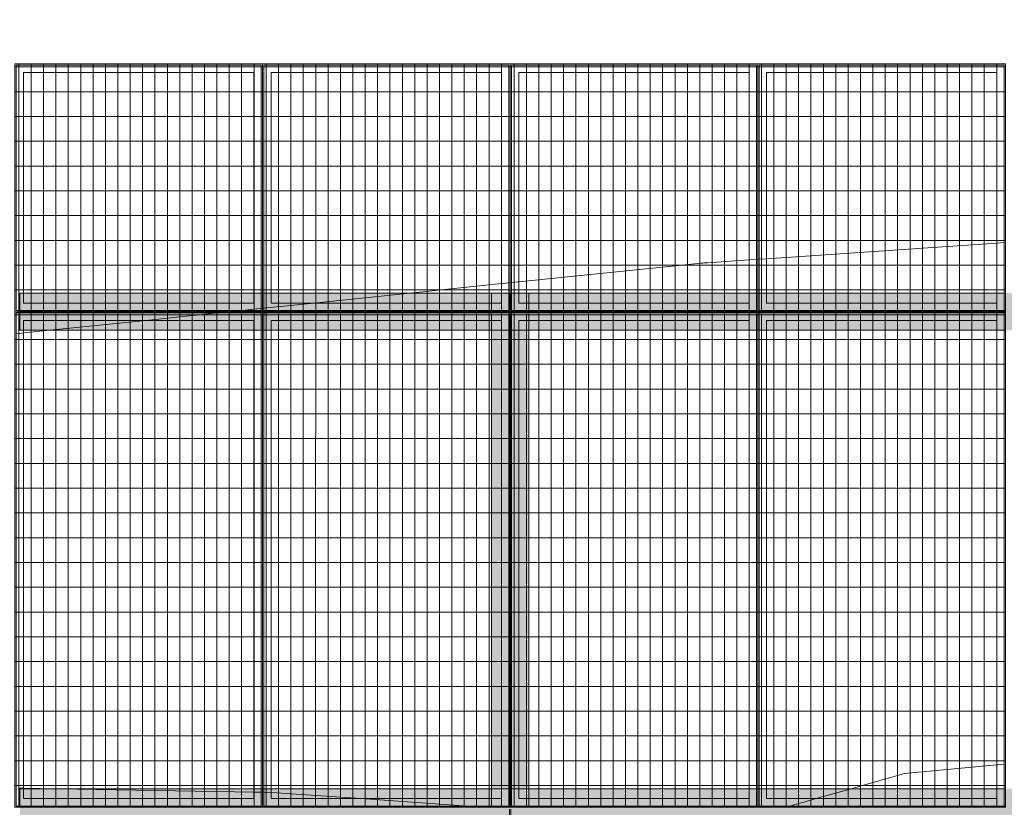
# Model space of a CAD drawing. Header units: metres. Extents: x -373759 to -373409, y 810976 to 811228.
# Tile 41 of 153: x -373628.36 to -373624.39, y 811117.88 to 811121.06. Entities that reach past the tile are written whole.
import ezdxf

# ---------------------------------------------------------------- set-up
doc = ezdxf.new("R2010")
doc.units = ezdxf.units.M
doc.header["$XCLIPFRAME"] = 2
doc.layers.add('A-GENM', color=7, linetype='Continuous', lineweight=5)
doc.layers.add('S-BEAM', color=7, linetype='Continuous', lineweight=5)
for name, color, linetype, lineweight, true_color in [('BASE ALAMEDA JULIO MULLER 1_explodidoR01_dwg', 7, 'Continuous', 5, 0x767676), ('Curva_Intermediária', 7, 'Continuous', 9, 0x656565), ('Curva_Mestra', 7, 'Continuous', 40, 0xa55200)]:
    doc.layers.add(name, color=color, linetype=linetype, lineweight=lineweight, true_color=true_color)
picture_1 = doc.add_image_def('image1.jpg', size_in_pixel=(999, 584))
pattern_1 = [(270, (3125.54, 1874.46), (100, 6e-15), []), (0, (3125.54, 1874.46), (0, 50), [])]

# ---------------------------------------------------------------- blocks, each defined once
blk = doc.blocks.new('BASE ALAMEDA JULIO MULLER 1_explodidoR01_dwg-478056-PISTA INFERIOR PARTE 1')
at = {"layer": 'Curva_Intermediária', "color": 9, "lineweight": 5, "true_color": 0xc0c0c0}
for p, q in [((-1869.4, 893005.1), (-1884.6, 893009.7)), ((-1738.7, 892965.6), (-1868.8, 893004.9)), ((-978, 892735.6), (-1738.7, 892965.6)), ((-949.7, 892727), (-978, 892735.6)), ((-946.2, 892726), (-949.6, 892727)), ((-940.3, 892724.2), (-944.9, 892725.6)), ((-911.8, 892715.6), (-940.1, 892724.1)), ((-569.9, 892592.5), (-910.5, 892715.2)), ((-162.5, 892445.9), (-569.9, 892592.5)), ((-139.4, 892437.6), (-160.7, 892445.2)), ((-131.5, 892434.7), (-138.8, 892437.3)), ((-94, 892421.2), (-131.5, 892434.7)), ((1080.1, 892091.2), (1070, 892091.2)), ((1086.1, 892091.2), (1082.2, 892091.2)), ((1097, 892091.2), (1088.5, 892091.2)), ((1109.5, 892091.2), (1098.4, 892091.2)), ((1124.3, 892091.2), (1111.3, 892091.2)), ((1140.2, 892091.2), (1126.3, 892091.2)), ((1198.3, 892091.2), (1142.4, 892091.2)), ((1345, 892091.2), (1198.3, 892091.2)), ((1967.4, 892017.7), (1939.9, 892022.8))]:
    blk.add_line(p, q, dxfattribs=at)
at = {"layer": 'Curva_Intermediária', "color": 9, "lineweight": 5, "true_color": 0xc0c0c0, "flags": 128}
blk.add_lwpolyline([(1937.8, 892023.2), (1569.5, 892091.2), (1354.5, 892091.2), (1345, 892091.2)], dxfattribs=at)
at = {"layer": 'Curva_Mestra', "color": 9, "lineweight": 5, "true_color": 0xc0c0c0}
for p, q in [((-1396.1, 894777), (-1367.7, 894772)), ((-1367.7, 894772), (-1263.3, 894753.7)), ((-1263.3, 894753.7), (-879.3, 894686.4)), ((-879.3, 894686.4), (-691.8, 894653.5)), ((-690.5, 894653.3), (-652.4, 894646.6)), ((-651.1, 894646.4), (-618.5, 894640.6)), ((-617.3, 894640.4), (-592.3, 894636.1)), ((-591.2, 894635.9), (-575.7, 894633.1)), ((-575.1, 894633), (-569.7, 894632.1)), ((-569.7, 894632.1), (-516.7, 894622.8)), ((-516.7, 894622.8), (-511.4, 894621.9)), ((-511.2, 894621.8), (-495.5, 894619.1)), ((-494.9, 894619), (-470, 894614.6)), ((-468.9, 894614.4), (-436.5, 894608.7)), ((-435.1, 894608.5), (-417.1, 894605.3)), ((-417.1, 894605.3), (-413.4, 894604.7)), ((-412.1, 894604.5), (-407.2, 894603.6)), ((-407.2, 894603.6), (-397.4, 894601.9)), ((-395.7, 894601.6), (-355.4, 894594.5)), ((-353.5, 894594.2), (-207.2, 894568.5)), ((-207.2, 894568.5), (177, 894501.2)), ((177, 894501.2), (543.4, 894437)), ((545.8, 894436.5), (573.1, 894431.8)), ((573.7, 894431.7), (582.4, 894430.1)), ((583, 894430), (610.1, 894425.3)), ((1329.5, 894299.2), (1531.6, 894256.4)), ((1531.6, 894256.4), (1561, 894250.1)), ((1562, 894249.9), (1569.8, 894248.3)), ((1570.8, 894248), (1600.2, 894241.8)), ((1600.2, 894241.8), (2512.1, 894048.7)), ((2512.1, 894048.7), (2541.6, 894042.4))]:
    blk.add_line(p, q, dxfattribs=at)
at = {"layer": 'Curva_Mestra', "color": 9, "lineweight": 5, "true_color": 0xc0c0c0, "flags": 128}
blk.add_lwpolyline([(612.7, 894424.8), (1329.5, 894299.2), (1364.5, 894292.2)], dxfattribs=at)
blk = doc.blocks.new('_EME_ GRADEX PISO 3X1  - _EME_ GRADEX PISO 3X1 -3771449-PISTA INFERIOR PARTE 1')
at = {"layer": 'A-GENM', "true_color": 0xaaaaaa}
h = blk.add_hatch(dxfattribs=at)
h.set_pattern_fill('FP_4', color=253, style=0, pattern_type=2)
h.set_pattern_definition([(90, (3125.54, -1874.46), (100, -6e-15), []), (0, (3125.54, -1874.46), (0, -50), [])])
h.paths.add_polyline_path([(0, 0), (3000, 0), (3000, 1000), (0, 1000), (0, 366.5)], flags=0)
at = {"layer": 'A-GENM', "color": 253, "true_color": 0xaaaaaa}
for p, q in [((0, 0), (0, 1000)), ((0, 1000), (2000, 1000)), ((2000, 1000), (0, 1000)), ((0, 1000), (0, 0)), ((0, 0), (0, 1000)), ((0, 1000), (3000, 1000)), ((3000, 1000), (0, 1000)), ((0, 1000), (0, 0)), ((5, 5), (5, 995)), ((5, 995), (1995, 995)), ((5, 995), (1995, 995)), ((5, 5), (5, 995)), ((1995, 995), (1995, 5)), ((1995, 995), (1995, 5)), ((2000, 1000), (2000, 0)), ((2000, 0), (2000, 1000)), ((2000, 0), (2000, 1000)), ((2000, 1000), (3000, 1000)), ((3000, 1000), (2000, 1000)), ((2000, 1000), (2000, 0)), ((2005, 5), (2005, 995)), ((2005, 995), (2995, 995)), ((2005, 995), (2995, 995)), ((2005, 5), (2005, 995)), ((2995, 995), (2995, 5)), ((2995, 995), (2995, 5)), ((3000, 1000), (3000, 0)), ((3000, 0), (3000, 1000)), ((3000, 1000), (3000, 0)), ((3000, 0), (3000, 1000)), ((1965, 965), (35, 965)), ((35, 965), (35, 35)), ((35, 35), (35, 965)), ((35, 965), (1965, 965)), ((1965, 35), (1965, 965)), ((1965, 965), (1965, 35)), ((2035, 965), (2035, 35)), ((2965, 965), (2035, 965)), ((2035, 965), (2965, 965)), ((2035, 35), (2035, 965)), ((2965, 35), (2965, 965)), ((2965, 965), (2965, 35)), ((2000, 0), (0, 0)), ((0, 0), (2000, 0)), ((3000, 0), (0, 0)), ((0, 0), (3000, 0)), ((1995, 5), (5, 5)), ((1995, 5), (5, 5)), ((35, 35), (1965, 35)), ((1965, 35), (35, 35)), ((3000, 0), (2000, 0)), ((2000, 0), (3000, 0)), ((2995, 5), (2005, 5)), ((2995, 5), (2005, 5)), ((2035, 35), (2965, 35)), ((2965, 35), (2035, 35))]:
    blk.add_line(p, q, dxfattribs=at)
blk = doc.blocks.new('_EME_ GRADEX PISO 3X1  - _EME_ GRADEX PISO 3X1 -V182-PISTA INFERIOR PARTE 1')
at = {"layer": 'A-GENM', "true_color": 0xaaaaaa}
h = blk.add_hatch(dxfattribs=at)
h.set_pattern_fill('FP_1', color=253, style=0, pattern_type=2)
h.set_pattern_definition(pattern_1)
h.paths.add_polyline_path([(0, -1000), (3000, -998.7), (3000, 0), (0, 0), (0, -998.7)], flags=0)
at = {"layer": 'A-GENM', "color": 253, "true_color": 0xaaaaaa}
for p, q in [((0, -998.7), (0, 0)), ((0, 0), (75, 0)), ((2000, 0), (0, 0)), ((0, 0), (0, -1000)), ((0, -998.7), (0, 0)), ((0, 0), (75, 0)), ((3000, 0), (0, 0)), ((0, 0), (0, -1000)), ((75, 0), (2000, 0)), ((75, 0), (2075, 0)), ((2000, 0), (2000, -998.7)), ((2000, -1000), (2000, 0)), ((2075, 0), (3000, 0)), ((3000, 0), (3000, -998.7)), ((3000, -1000), (3000, 0)), ((5, -5), (1995, -5)), ((5, -995), (5, -5)), ((5, -5), (1995, -5)), ((5, -995), (5, -5)), ((1965, -35), (35, -35)), ((35, -35), (35, -965)), ((35, -965), (35, -35)), ((35, -35), (1965, -35)), ((1965, -965), (1965, -35)), ((1965, -35), (1965, -965)), ((1995, -5), (1995, -995)), ((1995, -5), (1995, -995)), ((2000, -998.7), (2000, 0)), ((2000, 0), (2075, 0)), ((3000, 0), (2000, 0)), ((2000, 0), (2000, -1000)), ((2005, -5), (2995, -5)), ((2005, -995), (2005, -5)), ((2005, -5), (2995, -5)), ((2005, -995), (2005, -5)), ((2965, -35), (2035, -35)), ((2035, -35), (2035, -965)), ((2035, -965), (2035, -35)), ((2035, -35), (2965, -35)), ((2075, 0), (3000, 0)), ((2965, -965), (2965, -35)), ((2965, -35), (2965, -965)), ((2995, -5), (2995, -995)), ((2995, -5), (2995, -995)), ((3000, 0), (3000, -998.7)), ((3000, -1000), (3000, 0)), ((35, -965), (1965, -965)), ((1965, -965), (35, -965)), ((2035, -965), (2965, -965)), ((2965, -965), (2035, -965)), ((0, -1000), (0, -998.7)), ((0, -1000), (0, -998.7)), ((2000, -1000), (0, -1000)), ((0, -1000), (2000, -1000)), ((3000, -1000), (0, -1000)), ((0, -1000), (3000, -1000)), ((1995, -995), (5, -995)), ((1995, -995), (5, -995)), ((2000, -998.7), (2000, -1000)), ((2000, -1000), (2000, -998.7)), ((3000, -1000), (2000, -1000)), ((2000, -1000), (3000, -1000)), ((2995, -995), (2005, -995)), ((2995, -995), (2005, -995)), ((3000, -998.7), (3000, -1000)), ((3000, -998.7), (3000, -1000))]:
    blk.add_line(p, q, dxfattribs=at)
blk = doc.blocks.new('_EME_ GRADEX PISO 3X1  - _EME_ GRADEX PISO 3X1 -V183-PISTA INFERIOR PARTE 1')
at = {"layer": 'A-GENM', "true_color": 0xaaaaaa}
h = blk.add_hatch(dxfattribs=at)
h.set_pattern_fill('FP_1', color=253, style=0, pattern_type=2)
h.set_pattern_definition(pattern_1)
h.paths.add_polyline_path([(0, -1000), (3000, -1000), (3000, 0), (0, 0), (0, -903.1)], flags=0)
at = {"layer": 'A-GENM', "color": 253, "true_color": 0xaaaaaa}
for p, q in [((0, -1000), (0, 0)), ((0, 0), (2000, 0)), ((2000, 0), (0, 0)), ((0, 0), (0, -1000)), ((0, -1000), (0, 0)), ((0, 0), (3000, 0)), ((3000, 0), (0, 0)), ((0, 0), (0, -1000)), ((2000, 0), (2000, -1000)), ((2000, -1000), (2000, 0)), ((3000, 0), (3000, -1000)), ((3000, -1000), (3000, 0)), ((5, -5), (1995, -5)), ((5, -995), (5, -5)), ((5, -5), (1995, -5)), ((5, -995), (5, -5)), ((1965, -35), (35, -35)), ((35, -35), (35, -965)), ((35, -965), (35, -35)), ((35, -35), (1965, -35)), ((1965, -965), (1965, -35)), ((1965, -35), (1965, -965)), ((1995, -5), (1995, -995)), ((1995, -5), (1995, -995)), ((2000, -1000), (2000, 0)), ((2000, 0), (3000, 0)), ((3000, 0), (2000, 0)), ((2000, 0), (2000, -1000)), ((2005, -5), (2995, -5)), ((2005, -995), (2005, -5)), ((2005, -5), (2995, -5)), ((2005, -995), (2005, -5)), ((2965, -35), (2035, -35)), ((2035, -35), (2035, -965)), ((2035, -965), (2035, -35)), ((2035, -35), (2965, -35)), ((2965, -965), (2965, -35)), ((2965, -35), (2965, -965)), ((2995, -5), (2995, -995)), ((2995, -5), (2995, -995)), ((3000, 0), (3000, -1000)), ((3000, -1000), (3000, 0)), ((35, -965), (1965, -965)), ((1965, -965), (35, -965)), ((2035, -965), (2965, -965)), ((2965, -965), (2035, -965)), ((2000, -1000), (0, -1000)), ((0, -1000), (2000, -1000)), ((3000, -1000), (0, -1000)), ((0, -1000), (3000, -1000)), ((1995, -995), (5, -995)), ((1995, -995), (5, -995)), ((3000, -1000), (2000, -1000)), ((2000, -1000), (3000, -1000)), ((2995, -995), (2005, -995)), ((2995, -995), (2005, -995))]:
    blk.add_line(p, q, dxfattribs=at)
blk = doc.blocks.new('M_W-Wide Flange - VIGA I 25X15-3696381-PISTA INFERIOR PARTE 1')
at = {"layer": 'S-BEAM'}
for p, q in [((-112.5, 2.7), (-1915, 2.7)), ((-53.2, 2.7), (-112.5, 2.7)), ((-49.1, 2.7), (-52.8, 2.7)), ((-45.5, 2.7), (-48.7, 2.7)), ((-26.5, 2.7), (-29.8, 2.7)), ((-22.5, 2.7), (-26.2, 2.7)), ((-18.1, 2.7), (-22.1, 2.7)), ((37.5, 2.7), (-17.7, 2.7)), ((1887.5, 2.7), (37.5, 2.7)), ((1946.8, 2.7), (1887.5, 2.7)), ((1950.9, 2.7), (1947.2, 2.7)), ((1954.5, 2.7), (1951.3, 2.7)), ((1973.5, 2.7), (1970.2, 2.7)), ((1977.5, 2.7), (1973.8, 2.7)), ((1981.9, 2.7), (1977.9, 2.7)), ((2037.5, 2.7), (1982.3, 2.7)), ((-112.5, -2.8), (-1915, -2.8)), ((-53.2, -2.8), (-112.5, -2.8)), ((-49.1, -2.8), (-52.8, -2.8)), ((-45.5, -2.8), (-48.7, -2.8)), ((-26.5, -2.8), (-29.8, -2.8)), ((-22.5, -2.8), (-26.2, -2.8)), ((-18.1, -2.8), (-22.1, -2.8)), ((37.5, -2.8), (-17.7, -2.8)), ((1887.5, -2.8), (37.5, -2.8)), ((1946.8, -2.8), (1887.5, -2.8)), ((1950.9, -2.8), (1947.2, -2.8)), ((1954.5, -2.8), (1951.3, -2.8)), ((1973.5, -2.8), (1970.2, -2.8)), ((1977.5, -2.8), (1973.8, -2.8)), ((1981.9, -2.8), (1977.9, -2.8)), ((2037.5, -2.8), (1982.3, -2.8))]:
    blk.add_line(p, q, dxfattribs=at)
blk = doc.blocks.new('M_W-Wide Flange - VIGA I 15X17-3833969-PISTA INFERIOR PARTE 1')
at = {"layer": 'S-BEAM', "true_color": 0xff8080, "transparency": 33554432}
h = blk.add_hatch(color=11, dxfattribs=at)
h.paths.add_polyline_path([(-10510, 75), (-11490, 75), (-11490, 19.7), (-10510, 19.7)], flags=0)
h.paths.add_polyline_path([(11488.8, 19.7), (11488.8, 75), (-10510, 75), (-10510, 19.7), (-7337.4, 19.7), (11485.1, 19.7)], flags=0)
h.paths.add_polyline_path([(10455, 35), (10455, 35), (10485, 35)], flags=0)
h.paths.add_polyline_path([(8455, 35), (8455, 35), (8485, 35)], flags=0)
h.paths.add_polyline_path([(6455, 35), (6455, 35), (6485, 35)], flags=0)
h.paths.add_polyline_path([(4455, 35), (4455, 35), (4485, 35)], flags=0)
h.paths.add_polyline_path([(2455, 35), (2455, 35), (2485, 35)], flags=0)
h = blk.add_hatch(color=11, dxfattribs=at)
h.paths.add_polyline_path([(11488.8, -75), (11488.8, 75), (-11490, 75), (-11490, -75), (11485, -75)], flags=0)
h.paths.add_polyline_path([(10485, -5), (10485, -5), (10490, -5)], flags=0)
h.paths.add_polyline_path([(8485, -5), (8485, -5), (8490, -5)], flags=0)
h.paths.add_polyline_path([(6485, -5), (6485, -5), (6490, -5)], flags=0)
h.paths.add_polyline_path([(4485, -5), (4485, -5), (4490, -5)], flags=0)
h.paths.add_polyline_path([(2485, -5), (2485, -5), (2490, -5)], flags=0)
h.paths.add_polyline_path([(485, -5), (485, -5), (490, -5)], flags=0)
h.paths.add_polyline_path([(-1515, -5), (-1515, -5), (-1510, -5)], flags=0)
h.paths.add_polyline_path([(-3515, -5), (-3515, -5), (-3510, -5)], flags=0)
h.paths.add_polyline_path([(-3545, -5), (-3545, -5), (-3528.6, -5)], flags=0)
h.paths.add_polyline_path([(-5515, -5), (-5515, -5), (-5510, -5)], flags=0)
h.paths.add_polyline_path([(-7515, -5), (-7515, -5), (-7510, -5)], flags=0)
h.paths.add_polyline_path([(-9515, -5), (-9515, -5), (-9510, -5)], flags=0)
h.paths.add_polyline_path([(1490, 0), (1490, 5), (1490, 5)], flags=0)
h.paths.add_polyline_path([(-6510, 0), (-6510, 5), (-6510, 5)], flags=0)
h.paths.add_polyline_path([(9490, 0), (9490, 5), (9490, 5)], flags=0)
h.paths.add_polyline_path([(7490, 0), (7490, 5), (7490, 5)], flags=0)
h.paths.add_polyline_path([(7495, 0), (7495, 0), (7525, 0)], flags=0)
h.paths.add_polyline_path([(5495, 0), (5495, 0), (5525, 0)], flags=0)
h.paths.add_polyline_path([(5490, 0), (5490, 5), (5490, 5)], flags=0)
h.paths.add_polyline_path([(3490, 0), (3490, 5), (3490, 5)], flags=0)
h.paths.add_polyline_path([(-510, 0), (-510, 5), (-510, 5)], flags=0)
h.paths.add_polyline_path([(-505, 0), (-505, 0), (-475, 0)], flags=0)
h.paths.add_polyline_path([(-2505, 0), (-2505, 0), (-2475, 0)], flags=0)
h.paths.add_polyline_path([(-2510, 0), (-2510, 5), (-2510, 5)], flags=0)
h.paths.add_polyline_path([(-4510, 0), (-4510, 5), (-4510, 5), (-4510, 0)], flags=0)
h.paths.add_polyline_path([(-6505, 0), (-6505, 0), (-6475, 0)], flags=0)
h.paths.add_polyline_path([(-8505, 0), (-8505, 0), (-8475, 0)], flags=0)
h.paths.add_polyline_path([(-8510, 0), (-8510, 5), (-8510, 5)], flags=0)
h.paths.add_polyline_path([(-10510, 0), (-10510, 5), (-10510, 5)], flags=0)
h = blk.add_hatch(color=11, dxfattribs=at)
h.paths.add_polyline_path([(11488.8, 2.7), (11488.8, 19.7), (-11490, 19.7), (-11490, 2.7), (11487.2, 2.7)], flags=0)
h.paths.add_polyline_path([(495, 5), (495, 5), (525, 5)], flags=0)
h.paths.add_polyline_path([(-8515, 5), (-8515, 5), (-8524.5, 4.9)], flags=0)
h.paths.add_polyline_path([(280.2, 5), (280.2, 5), (455, 5)], flags=0)
h.paths.add_polyline_path([(-475, 5), (-475, 5), (-354.6, 5)], flags=0)
h.paths.add_polyline_path([(-10515, 5), (-10515, 5), (-10522, 5)], flags=0)
h = blk.add_hatch(color=11, dxfattribs=at)
h.paths.add_polyline_path([(11488.8, -19.8), (11487.3, -2.8), (-11490, -5.5), (-11490, -19.8), (11485, -19.8)], flags=0)
h.paths.add_polyline_path([(10525, -5), (10525, -5), (10583.8, -5)], flags=0)
h.paths.add_polyline_path([(10485, -5), (10485, -5), (10490, -5)], flags=0)
h.paths.add_polyline_path([(10490, -5), (10490, -5), (10495, -5)], flags=0)
h.paths.add_polyline_path([(8455, -5), (8455, -5), (8485, -5)], flags=0)
h.paths.add_polyline_path([(10525, -3.3), (10525, -3.3), (11071.6, -3.3)], flags=0)
h = blk.add_hatch(color=11, dxfattribs=at)
h.paths.add_polyline_path([(10490, -19.8), (10489.9, -19.8), (-11490, -20), (-11490, -75), (10490, -75)], flags=0)
h.paths.add_polyline_path([(11488.8, -75), (11488.8, -19.8), (10490, -19.8), (10490.2, -75), (11485, -75)], flags=0)
at = {"layer": 'S-BEAM', "color": 1, "true_color": 0xff0000}
for p, q in [((-11490, 75), (-11490, 20)), ((-11490, 5.5), (-11490, 75)), ((-11490, 75), (-11490, 20)), ((-11490, 20), (-11490, 75)), ((-11476.3, 75), (-11490, 75)), ((-11490, 75), (-11476.3, 75)), ((-11490, 75), (-11476.3, 75)), ((-11490, 75), (-11476.3, 75)), ((-10545, 75), (-11475, 75)), ((-11475, 75), (-10545, 75)), ((-11475, 75), (-10545, 75)), ((-11475, 75), (-10545, 75)), ((-10515, 75), (-10543.8, 75)), ((-10543.8, 75), (-10515, 75)), ((-10543.8, 75), (-10515, 75)), ((-10543.8, 75), (-10515, 75)), ((-10511.3, 75), (-10514.7, 75)), ((-10514.7, 75), (-10511.3, 75)), ((-10514.7, 75), (-10511.3, 75)), ((-10514.7, 75), (-10511.3, 75)), ((-10505.4, 75), (-10510, 75)), ((-10510, 75), (-10505.4, 75)), ((-10510, 75), (-10505.4, 75)), ((-10510, 75), (-10505.4, 75)), ((-10476.3, 75), (-10505, 75)), ((-10505, 75), (-10476.3, 75)), ((-10505, 75), (-10476.3, 75)), ((-10505, 75), (-10476.3, 75)), ((-9545, 75), (-10475, 75)), ((-10475, 75), (-9545, 75)), ((-10475, 75), (-9545, 75)), ((-10475, 75), (-9545, 75)), ((-9515, 75), (-9543.8, 75)), ((-9543.8, 75), (-9515, 75)), ((-9543.8, 75), (-9515, 75)), ((-9543.8, 75), (-9515, 75)), ((-9505.4, 75), (-9514.7, 75)), ((-9514.7, 75), (-9505.4, 75)), ((-9514.7, 75), (-9505.4, 75)), ((-9514.7, 75), (-9505.4, 75)), ((-9476.3, 75), (-9505, 75)), ((-9505, 75), (-9476.3, 75)), ((-9505, 75), (-9476.3, 75)), ((-9505, 75), (-9476.3, 75)), ((-8545, 75), (-9475, 75)), ((-9475, 75), (-8545, 75)), ((-9475, 75), (-8545, 75)), ((-9475, 75), (-8545, 75)), ((-8515, 75), (-8543.8, 75)), ((-8543.8, 75), (-8515, 75)), ((-8543.8, 75), (-8515, 75)), ((-8543.8, 75), (-8515, 75)), ((-8505.4, 75), (-8514.7, 75)), ((-8514.7, 75), (-8505.4, 75)), ((-8514.7, 75), (-8505.4, 75)), ((-8514.7, 75), (-8505.4, 75)), ((-8476.3, 75), (-8505, 75)), ((-8505, 75), (-8476.3, 75)), ((-8505, 75), (-8476.3, 75)), ((-8505, 75), (-8476.3, 75)), ((-7545, 75), (-8475, 75)), ((-8475, 75), (-7545, 75)), ((-8475, 75), (-7545, 75)), ((-8475, 75), (-7545, 75)), ((-7515, 75), (-7543.8, 75)), ((-7543.8, 75), (-7515, 75)), ((-7543.8, 75), (-7515, 75)), ((-7543.8, 75), (-7515, 75)), ((-11490, 19.7), (-11490, 7.7)), ((-11490, 19.7), (-11490, 5)), ((-11490, 2.7), (-11490, 19.7)), ((-11490, 0.1), (-11490, 5)), ((-11490, 5), (-11490, 2.7)), ((-11490, 3.3), (-11490, 0.1)), ((-11490, -0.1), (-11490, -3.3)), ((-11490, -5), (-11490, -0.1)), ((-11490, -7.7), (-11490, -2.8)), ((-11490, -2.8), (-11490, -5)), ((-11490, -5), (-11490, -19.8)), ((-11490, -75), (-11490, -5.5)), ((-11490, -7.7), (-11490, -19.8)), ((-11490, -19.8), (-11490, -7.7)), ((-11490, -20), (-11490, -75)), ((-11490, -75), (-11490, -20)), ((-11490, -20), (-11490, -75)), ((-11490, -75), (-11475, -75)), ((-11490, -75), (-11475, -75)), ((-11490, -75), (-11475, -75)), ((-11490, -75), (-11475, -75)), ((-11475, -75), (-10545, -75)), ((-11475, -75), (-10545, -75)), ((-11475, -75), (-10545, -75)), ((-11475, -75), (-10545, -75)), ((-10545, -75), (-10516.1, -75)), ((-10545, -75), (-10516.1, -75)), ((-10545, -75), (-10516.1, -75)), ((-10545, -75), (-10516.1, -75)), ((-10515, -75), (-10511.3, -75)), ((-10515, -75), (-10511.3, -75)), ((-10515, -75), (-10511.3, -75)), ((-10515, -75), (-10511.3, -75)), ((-10509.8, -75), (-10505, -75)), ((-10509.8, -75), (-10505, -75)), ((-10509.8, -75), (-10505, -75)), ((-10509.8, -75), (-10505, -75)), ((-10503.9, -75), (-10475, -75)), ((-10503.9, -75), (-10475, -75)), ((-10503.9, -75), (-10475, -75)), ((-10503.9, -75), (-10475, -75)), ((-10475, -75), (-9545, -75)), ((-10475, -75), (-9545, -75)), ((-10475, -75), (-9545, -75)), ((-10475, -75), (-9545, -75)), ((-9545, -75), (-9516.1, -75)), ((-9545, -75), (-9516.1, -75)), ((-9545, -75), (-9516.1, -75)), ((-9545, -75), (-9516.1, -75)), ((-9515, -75), (-9510.2, -75)), ((-9515, -75), (-9510.2, -75)), ((-9515, -75), (-9510.2, -75)), ((-9515, -75), (-9510.2, -75)), ((-9509.8, -75), (-9505, -75)), ((-9509.8, -75), (-9505, -75)), ((-9509.8, -75), (-9505, -75)), ((-9509.8, -75), (-9505, -75)), ((-9503.9, -75), (-9475, -75)), ((-9503.9, -75), (-9475, -75)), ((-9503.9, -75), (-9475, -75)), ((-9503.9, -75), (-9475, -75)), ((-9475, -75), (-8545, -75)), ((-9475, -75), (-8545, -75)), ((-9475, -75), (-8545, -75)), ((-9475, -75), (-8545, -75)), ((-8545, -75), (-8516.1, -75)), ((-8545, -75), (-8516.1, -75)), ((-8545, -75), (-8516.1, -75)), ((-8545, -75), (-8516.1, -75)), ((-8515, -75), (-8510.2, -75)), ((-8515, -75), (-8510.2, -75)), ((-8515, -75), (-8510.2, -75)), ((-8515, -75), (-8510.2, -75)), ((-8509.8, -75), (-8505, -75)), ((-8509.8, -75), (-8505, -75)), ((-8509.8, -75), (-8505, -75)), ((-8509.8, -75), (-8505, -75)), ((-8503.9, -75), (-8475, -75)), ((-8503.9, -75), (-8475, -75)), ((-8503.9, -75), (-8475, -75)), ((-8503.9, -75), (-8475, -75)), ((-8475, -75), (-7545, -75)), ((-8475, -75), (-7545, -75)), ((-8475, -75), (-7545, -75)), ((-8475, -75), (-7545, -75)), ((-7545, -75), (-7516.1, -75)), ((-7545, -75), (-7516.1, -75)), ((-7545, -75), (-7516.1, -75)), ((-7545, -75), (-7516.1, -75)), ((-7515, -75), (-7510.2, -75)), ((-7515, -75), (-7510.2, -75)), ((-7515, -75), (-7510.2, -75)), ((-7515, -75), (-7510.2, -75))]:
    blk.add_line(p, q, dxfattribs=at)
at = {"layer": 'S-BEAM'}
for p, q in [((-10512.8, 2.7), (-11490, 2.7)), ((-9512.8, 2.7), (-10507.2, 2.7)), ((-8512.8, 2.7), (-9507.2, 2.7)), ((-7512.8, 2.7), (-8507.2, 2.7)), ((-10512.7, -2.8), (-11490, -2.8)), ((-9512.7, -2.8), (-10507.3, -2.8)), ((-8512.7, -2.8), (-9507.3, -2.8)), ((-7512.7, -2.8), (-8507.3, -2.8))]:
    blk.add_line(p, q, dxfattribs=at)
blk = doc.blocks.new('M_W-Wide Flange - VIGA I 15X17-V340-PISTA INFERIOR PARTE 1')
at = {"layer": 'S-BEAM', "true_color": 0xff8080, "transparency": 33554432}
h = blk.add_hatch(color=11, dxfattribs=at)
h.paths.add_polyline_path([(-10510, 75), (-11490, 75), (-11490, 19.7), (-10510, 19.7)], flags=0)
h.paths.add_polyline_path([(11488.8, 19.7), (11488.8, 75), (-10510, 75), (-10510, 19.7), (-7337.3, 19.7), (11485, 19.7)], flags=0)
h = blk.add_hatch(color=11, dxfattribs=at)
h.paths.add_polyline_path([(-3510, -5.9), (-3510, -5), (-3510, -5)], flags=0)
h.paths.add_polyline_path([(6490, -5.9), (6490, -5), (6490, -5)], flags=0)
h.paths.add_polyline_path([(11488.8, -75), (11488.8, 75), (-11490, 75), (-11490, -75), (11485, -75)], flags=0)
h.paths.add_polyline_path([(2490, -5), (2490, -5), (2490, 0)], flags=0)
h.paths.add_polyline_path([(-7510, -5), (-7510, -5), (-7510, 0)], flags=0)
h.paths.add_polyline_path([(7495, 0), (7495, 0), (7897.7, 0)], flags=0)
h.paths.add_polyline_path([(1495, 0), (1495, 0), (1490, 0)], flags=0)
h.paths.add_polyline_path([(1490, 0), (1490, 0), (1490, 5)], flags=0)
h.paths.add_polyline_path([(495, 0), (495, 0), (915, 0)], flags=0)
h.paths.add_polyline_path([(-3505, 0), (-3505, 0), (-2893.8, 0)], flags=0)
h.paths.add_polyline_path([(1490, 0), (1495, 5), (1495, 5)], flags=0)
h.paths.add_polyline_path([(-8505, 0), (-8505, 0), (-7972.1, 0)], flags=0)
h.paths.add_polyline_path([(-10505, 0), (-10505, 0), (-9876.5, 0)], flags=0)
h.paths.add_polyline_path([(-10510, 0), (-10510, 5), (-10510, 5)], flags=0)
h = blk.add_hatch(color=11, dxfattribs=at)
h.paths.add_polyline_path([(11488.8, 2.7), (11488.8, 19.7), (-11490, 19.7), (-11490, 2.7), (11487.2, 2.7)], flags=0)
h.paths.add_polyline_path([(280.2, 5), (280.2, 5), (455, 5)], flags=0)
h.paths.add_polyline_path([(-10510, 5), (-10510, 5), (-10510, 5)], flags=0)
at = {"layer": 'S-BEAM', "color": 1, "true_color": 0xff0000}
for p, q in [((-11490, 75), (-11490, 20)), ((-11490, 5.5), (-11490, 75)), ((-11490, 75), (-11490, 20)), ((-11490, 20), (-11490, 75)), ((-11475.6, 75), (-11490, 75)), ((-11490, 75), (-11475.6, 75)), ((-11490, 75), (-11475.6, 75)), ((-11490, 75), (-11475.6, 75)), ((-10545, 75), (-11475, 75)), ((-11475, 75), (-10545, 75)), ((-11475, 75), (-10545, 75)), ((-11475, 75), (-10545, 75)), ((-10515, 75), (-10544.4, 75)), ((-10544.4, 75), (-10515, 75)), ((-10544.4, 75), (-10515, 75)), ((-10544.4, 75), (-10515, 75)), ((-10511.3, 75), (-10514.8, 75)), ((-10514.8, 75), (-10511.3, 75)), ((-10514.8, 75), (-10511.3, 75)), ((-10514.8, 75), (-10511.3, 75)), ((-10505.2, 75), (-10510, 75)), ((-10510, 75), (-10505.2, 75)), ((-10510, 75), (-10505.2, 75)), ((-10510, 75), (-10505.2, 75)), ((-10475.6, 75), (-10505, 75)), ((-10505, 75), (-10475.6, 75)), ((-10505, 75), (-10475.6, 75)), ((-10505, 75), (-10475.6, 75)), ((-9545, 75), (-10475, 75)), ((-10475, 75), (-9545, 75)), ((-10475, 75), (-9545, 75)), ((-10475, 75), (-9545, 75)), ((-9515, 75), (-9544.4, 75)), ((-9544.4, 75), (-9515, 75)), ((-9544.4, 75), (-9515, 75)), ((-9544.4, 75), (-9515, 75)), ((-9505.2, 75), (-9514.8, 75)), ((-9514.8, 75), (-9505.2, 75)), ((-9514.8, 75), (-9505.2, 75)), ((-9514.8, 75), (-9505.2, 75)), ((-9475.6, 75), (-9505, 75)), ((-9505, 75), (-9475.6, 75)), ((-9505, 75), (-9475.6, 75)), ((-9505, 75), (-9475.6, 75)), ((-8545, 75), (-9475, 75)), ((-9475, 75), (-8545, 75)), ((-9475, 75), (-8545, 75)), ((-9475, 75), (-8545, 75)), ((-8515, 75), (-8544.4, 75)), ((-8544.4, 75), (-8515, 75)), ((-8544.4, 75), (-8515, 75)), ((-8544.4, 75), (-8515, 75)), ((-8505.2, 75), (-8514.8, 75)), ((-8514.8, 75), (-8505.2, 75)), ((-8514.8, 75), (-8505.2, 75)), ((-8514.8, 75), (-8505.2, 75)), ((-8475.6, 75), (-8505, 75)), ((-8505, 75), (-8475.6, 75)), ((-8505, 75), (-8475.6, 75)), ((-8505, 75), (-8475.6, 75)), ((-7545, 75), (-8475, 75)), ((-8475, 75), (-7545, 75)), ((-8475, 75), (-7545, 75)), ((-8475, 75), (-7545, 75)), ((-7515, 75), (-7544.4, 75)), ((-7544.4, 75), (-7515, 75)), ((-7544.4, 75), (-7515, 75)), ((-7544.4, 75), (-7515, 75)), ((-11490, 19.7), (-11490, 7.7)), ((-11490, 19.7), (-11490, 11.2)), ((-11490, 7.7), (-11490, 19.7)), ((-11490, 11.2), (-11490, 3.3)), ((-11490, 2.7), (-11490, 7.7)), ((-11490, 0.1), (-11490, 5)), ((-11490, 3.3), (-11490, 0.1)), ((-11490, 3.3), (-11490, 2.7))]:
    blk.add_line(p, q, dxfattribs=at)
at = {"layer": 'S-BEAM'}
for p, q in [((-10512.8, 2.7), (-11490, 2.7)), ((-9512.8, 2.7), (-10507.2, 2.7)), ((-8512.8, 2.7), (-9507.2, 2.7)), ((-7512.8, 2.7), (-8507.2, 2.7))]:
    blk.add_line(p, q, dxfattribs=at)

msp = doc.modelspace()

# ---------------------------------------------------------------- hatches: boundary and pattern name
at = {"layer": 'S-BEAM', "true_color": 0xff8080, "transparency": 33554432}
h = msp.add_hatch(color=11, dxfattribs=at)
h.paths.add_polyline_path([(-373626.4021, 811116.0062), (-373626.4021, 811119.9587), (-373626.4574, 811119.9587), (-373626.4574, 811116.0062), (-373626.4161, 811116.0062)], flags=0)
h.paths.add_polyline_path([(-373626.4174, 811117.9187), (-373626.4174, 811117.9187), (-373626.4174, 811117.9587)], flags=0)
h = msp.add_hatch(color=11, dxfattribs=at)
h.paths.add_polyline_path([(-373626.3074, 811119.8787), (-373626.3074, 811119.8787), (-373626.3474, 811119.8787)], flags=0)
h.paths.add_polyline_path([(-373626.3074, 811116.0062), (-373626.3074, 811119.9587), (-373626.4574, 811119.9587), (-373626.4574, 811116.0062), (-373626.3474, 811116.0062)], flags=0)
h.paths.add_polyline_path([(-373626.4174, 811117.9187), (-373626.4174, 811117.9187), (-373626.4174, 811117.9587)], flags=0)
h.paths.add_polyline_path([(-373626.3474, 811118.9507), (-373626.3474, 811118.9507), (-373626.3474, 811119.7461)], flags=0)
for points in [[(-373626.3851, 811116.0062), (-373626.3876, 811119.9587), (-373626.4021, 811119.9587), (-373626.402, 811116.0062), (-373626.3852, 811116.0062)], [(-373626.3626, 811116.0062), (-373626.3626, 811116.5648), (-373626.3626, 811119.9587), (-373626.3796, 811119.9587), (-373626.3771, 811116.0062), (-373626.3627, 811116.0062)]]:
    msp.add_hatch(color=11, dxfattribs=at).paths.add_polyline_path(points, flags=0)
h = msp.add_hatch(color=11, dxfattribs=at)
h.paths.add_polyline_path([(-373626.3074, 811119.8787), (-373626.3074, 811119.8787), (-373626.3474, 811119.8787)], flags=0)
h.paths.add_polyline_path([(-373626.3074, 811116.0062), (-373626.3074, 811119.9587), (-373626.3626, 811119.9587), (-373626.3626, 811116.0062), (-373626.3474, 811116.0062)], flags=0)

# ---------------------------------------------------------------- linework, layer by layer
at = {"layer": 'S-BEAM', "color": 1, "true_color": 0xff0000}
for p, q in [((-373626.4574, 811119.9587), (-373626.4174, 811119.9587)), ((-373626.4174, 811119.9587), (-373626.4574, 811119.9587)), ((-373626.4574, 811119.9587), (-373626.4174, 811119.9587)), ((-373626.4174, 811119.9587), (-373626.4574, 811119.9587)), ((-373626.4574, 811119.9587), (-373626.4574, 811119.9187)), ((-373626.4574, 811119.9187), (-373626.4574, 811119.9587)), ((-373626.4574, 811119.9187), (-373626.4574, 811119.9587)), ((-373626.4574, 811119.9187), (-373626.4574, 811119.9587)), ((-373626.4161, 811119.9587), (-373626.4021, 811119.9587)), ((-373626.4021, 811119.9587), (-373626.4161, 811119.9587)), ((-373626.4161, 811119.9587), (-373626.3874, 811119.9587)), ((-373626.3901, 811119.9587), (-373626.4161, 811119.9587)), ((-373626.4021, 811119.9587), (-373626.3901, 811119.9587)), ((-373626.3901, 811119.9587), (-373626.4021, 811119.9587)), ((-373626.387, 811119.9587), (-373626.3777, 811119.9587)), ((-373626.3774, 811119.9587), (-373626.3486, 811119.9587)), ((-373626.3626, 811119.9587), (-373626.3746, 811119.9587)), ((-373626.3746, 811119.9587), (-373626.3626, 811119.9587)), ((-373626.3486, 811119.9587), (-373626.3746, 811119.9587)), ((-373626.3486, 811119.9587), (-373626.3626, 811119.9587)), ((-373626.3626, 811119.9587), (-373626.3486, 811119.9587)), ((-373626.3474, 811119.9587), (-373626.3074, 811119.9587)), ((-373626.3074, 811119.9587), (-373626.3474, 811119.9587)), ((-373626.3474, 811119.9587), (-373626.3074, 811119.9587)), ((-373626.3074, 811119.9587), (-373626.3474, 811119.9587)), ((-373626.3074, 811119.9187), (-373626.3074, 811119.9587)), ((-373626.3074, 811119.9187), (-373626.3074, 811119.9587)), ((-373626.3074, 811119.9187), (-373626.3074, 811119.9587)), ((-373626.3074, 811119.9187), (-373626.3074, 811119.9587)), ((-373626.4574, 811119.9187), (-373626.4574, 811119.9034)), ((-373626.4574, 811119.9034), (-373626.4574, 811119.9187)), ((-373626.4574, 811119.9034), (-373626.4574, 811119.9187)), ((-373626.4574, 811119.9034), (-373626.4574, 811119.9187)), ((-373626.4574, 811119.9031), (-373626.4574, 811119.899)), ((-373626.4574, 811119.899), (-373626.4574, 811119.9031)), ((-373626.4574, 811119.899), (-373626.4574, 811119.9031)), ((-373626.4574, 811119.899), (-373626.4574, 811119.9031)), ((-373626.4574, 811119.8987), (-373626.4574, 811119.8949)), ((-373626.4574, 811119.8949), (-373626.4574, 811119.8987)), ((-373626.4574, 811119.8949), (-373626.4574, 811119.8987)), ((-373626.4574, 811119.8949), (-373626.4574, 811119.8987)), ((-373626.4574, 811119.8946), (-373626.4574, 811119.8914)), ((-373626.4574, 811119.8914), (-373626.4574, 811119.8946)), ((-373626.4574, 811119.8914), (-373626.4574, 811119.8946)), ((-373626.4574, 811119.8914), (-373626.4574, 811119.8946)), ((-373626.3074, 811119.9034), (-373626.3074, 811119.9187)), ((-373626.3074, 811119.9034), (-373626.3074, 811119.9187)), ((-373626.3074, 811119.9034), (-373626.3074, 811119.9187)), ((-373626.3074, 811119.9034), (-373626.3074, 811119.9187)), ((-373626.3074, 811119.899), (-373626.3074, 811119.903)), ((-373626.3074, 811119.899), (-373626.3074, 811119.903)), ((-373626.3074, 811119.899), (-373626.3074, 811119.903)), ((-373626.3074, 811119.899), (-373626.3074, 811119.903)), ((-373626.3074, 811119.8949), (-373626.3074, 811119.8987)), ((-373626.3074, 811119.8949), (-373626.3074, 811119.8987)), ((-373626.3074, 811119.8949), (-373626.3074, 811119.8987)), ((-373626.3074, 811119.8949), (-373626.3074, 811119.8987)), ((-373626.3074, 811119.8914), (-373626.3074, 811119.8946)), ((-373626.3074, 811119.8914), (-373626.3074, 811119.8946)), ((-373626.3074, 811119.8914), (-373626.3074, 811119.8946)), ((-373626.3074, 811119.8914), (-373626.3074, 811119.8946)), ((-373626.4574, 811119.887), (-373626.4574, 811119.8841)), ((-373626.4574, 811119.8841), (-373626.4574, 811119.887)), ((-373626.4574, 811119.8841), (-373626.4574, 811119.887)), ((-373626.4574, 811119.8841), (-373626.4574, 811119.887)), ((-373626.4574, 811119.8833), (-373626.4574, 811119.8802)), ((-373626.4574, 811119.8802), (-373626.4574, 811119.8833)), ((-373626.4574, 811119.8802), (-373626.4574, 811119.8833)), ((-373626.4574, 811119.8802), (-373626.4574, 811119.8833)), ((-373626.4574, 811119.8757), (-373626.4574, 811119.8724)), ((-373626.4574, 811119.8724), (-373626.4574, 811119.8757)), ((-373626.4574, 811119.8724), (-373626.4574, 811119.8757)), ((-373626.4574, 811119.8724), (-373626.4574, 811119.8757)), ((-373626.4574, 811119.8721), (-373626.4574, 811119.8683)), ((-373626.4574, 811119.8683), (-373626.4574, 811119.8721)), ((-373626.4574, 811119.8683), (-373626.4574, 811119.8721)), ((-373626.4574, 811119.8683), (-373626.4574, 811119.8721)), ((-373626.4574, 811119.868), (-373626.4574, 811119.8487)), ((-373626.4574, 811119.8487), (-373626.4574, 811119.868)), ((-373626.4574, 811119.8487), (-373626.4574, 811119.868)), ((-373626.4574, 811119.8487), (-373626.4574, 811119.868)), ((-373626.3074, 811119.8841), (-373626.3074, 811119.887)), ((-373626.3074, 811119.8841), (-373626.3074, 811119.887)), ((-373626.3074, 811119.8841), (-373626.3074, 811119.887)), ((-373626.3074, 811119.8841), (-373626.3074, 811119.887)), ((-373626.3074, 811119.8802), (-373626.3074, 811119.8833)), ((-373626.3074, 811119.8802), (-373626.3074, 811119.8833)), ((-373626.3074, 811119.8802), (-373626.3074, 811119.8833)), ((-373626.3074, 811119.8802), (-373626.3074, 811119.8833)), ((-373626.3074, 811119.8724), (-373626.3074, 811119.8756)), ((-373626.3074, 811119.8724), (-373626.3074, 811119.8756)), ((-373626.3074, 811119.8724), (-373626.3074, 811119.8756)), ((-373626.3074, 811119.8724), (-373626.3074, 811119.8756)), ((-373626.3074, 811119.8683), (-373626.3074, 811119.8721)), ((-373626.3074, 811119.8683), (-373626.3074, 811119.8721)), ((-373626.3074, 811119.8683), (-373626.3074, 811119.8721)), ((-373626.3074, 811119.8683), (-373626.3074, 811119.8721)), ((-373626.3074, 811119.8487), (-373626.3074, 811119.8679)), ((-373626.3074, 811119.8487), (-373626.3074, 811119.8679)), ((-373626.3074, 811119.8487), (-373626.3074, 811119.8679)), ((-373626.3074, 811119.8487), (-373626.3074, 811119.8679)), ((-373626.4574, 811119.8487), (-373626.4574, 811119.8087)), ((-373626.4574, 811119.8087), (-373626.4574, 811119.8487)), ((-373626.4574, 811119.8087), (-373626.4574, 811119.8487)), ((-373626.4574, 811119.8087), (-373626.4574, 811119.8487)), ((-373626.3074, 811119.8087), (-373626.3074, 811119.8487)), ((-373626.3074, 811119.8087), (-373626.3074, 811119.8487)), ((-373626.3074, 811119.8087), (-373626.3074, 811119.8487)), ((-373626.3074, 811119.8087), (-373626.3074, 811119.8487)), ((-373626.4574, 811119.8087), (-373626.4574, 811117.9587)), ((-373626.4574, 811117.9587), (-373626.4574, 811119.8087)), ((-373626.4574, 811117.9587), (-373626.4574, 811119.8087)), ((-373626.4574, 811117.9587), (-373626.4574, 811119.8087)), ((-373626.3074, 811117.9587), (-373626.3074, 811119.8087)), ((-373626.3074, 811117.9587), (-373626.3074, 811119.8087)), ((-373626.3074, 811117.9587), (-373626.3074, 811119.8087)), ((-373626.3074, 811117.9587), (-373626.3074, 811119.8087)), ((-373626.4574, 811117.9587), (-373626.4574, 811117.9187)), ((-373626.4574, 811117.9187), (-373626.4574, 811117.9587)), ((-373626.4574, 811117.9187), (-373626.4574, 811117.9587)), ((-373626.4574, 811117.9187), (-373626.4574, 811117.9587)), ((-373626.3074, 811117.9187), (-373626.3074, 811117.9587)), ((-373626.3074, 811117.9187), (-373626.3074, 811117.9587)), ((-373626.3074, 811117.9187), (-373626.3074, 811117.9587)), ((-373626.3074, 811117.9187), (-373626.3074, 811117.9587)), ((-373626.4574, 811117.9187), (-373626.4574, 811117.9034)), ((-373626.4574, 811117.9034), (-373626.4574, 811117.9187)), ((-373626.4574, 811117.9034), (-373626.4574, 811117.9187)), ((-373626.4574, 811117.9034), (-373626.4574, 811117.9187)), ((-373626.3074, 811117.9034), (-373626.3074, 811117.9187)), ((-373626.3074, 811117.9034), (-373626.3074, 811117.9187)), ((-373626.3074, 811117.9034), (-373626.3074, 811117.9187)), ((-373626.3074, 811117.9034), (-373626.3074, 811117.9187)), ((-373626.4574, 811117.9031), (-373626.4574, 811117.899)), ((-373626.4574, 811117.899), (-373626.4574, 811117.9031)), ((-373626.4574, 811117.899), (-373626.4574, 811117.9031)), ((-373626.4574, 811117.899), (-373626.4574, 811117.9031)), ((-373626.4574, 811117.8987), (-373626.4574, 811117.8949)), ((-373626.4574, 811117.8949), (-373626.4574, 811117.8987)), ((-373626.4574, 811117.8949), (-373626.4574, 811117.8987)), ((-373626.4574, 811117.8949), (-373626.4574, 811117.8987)), ((-373626.4574, 811117.8946), (-373626.4574, 811117.8914)), ((-373626.4574, 811117.8914), (-373626.4574, 811117.8946)), ((-373626.4574, 811117.8914), (-373626.4574, 811117.8946)), ((-373626.4574, 811117.8914), (-373626.4574, 811117.8946)), ((-373626.4574, 811117.887), (-373626.4574, 811117.8841)), ((-373626.4574, 811117.8841), (-373626.4574, 811117.887)), ((-373626.4574, 811117.8841), (-373626.4574, 811117.887)), ((-373626.4574, 811117.8841), (-373626.4574, 811117.887)), ((-373626.3074, 811117.899), (-373626.3074, 811117.903)), ((-373626.3074, 811117.899), (-373626.3074, 811117.903)), ((-373626.3074, 811117.899), (-373626.3074, 811117.903)), ((-373626.3074, 811117.899), (-373626.3074, 811117.903)), ((-373626.3074, 811117.8949), (-373626.3074, 811117.8987)), ((-373626.3074, 811117.8949), (-373626.3074, 811117.8987)), ((-373626.3074, 811117.8949), (-373626.3074, 811117.8987)), ((-373626.3074, 811117.8949), (-373626.3074, 811117.8987)), ((-373626.3074, 811117.8914), (-373626.3074, 811117.8946)), ((-373626.3074, 811117.8914), (-373626.3074, 811117.8946)), ((-373626.3074, 811117.8914), (-373626.3074, 811117.8946)), ((-373626.3074, 811117.8914), (-373626.3074, 811117.8946)), ((-373626.3074, 811117.8841), (-373626.3074, 811117.887)), ((-373626.3074, 811117.8841), (-373626.3074, 811117.887)), ((-373626.3074, 811117.8841), (-373626.3074, 811117.887)), ((-373626.3074, 811117.8841), (-373626.3074, 811117.887))]:
    msp.add_line(p, q, dxfattribs=at)

# ---------------------------------------------------------------- block references
at = {"layer": 'A-GENM', "color": 253, "true_color": 0xaaaaaa, "xscale": 0.001, "yscale": 0.001, "zscale": 0.001}
for name, p, rotation in [('_EME_ GRADEX PISO 3X1  - _EME_ GRADEX PISO 3X1 -V182-PISTA INFERIOR PARTE 1', (-373628.3824, 811117.8837), 89.99971691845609), ('_EME_ GRADEX PISO 3X1  - _EME_ GRADEX PISO 3X1 -3771449-PISTA INFERIOR PARTE 1', (-373626.3824, 811117.8837), 89.99971691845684), ('_EME_ GRADEX PISO 3X1  - _EME_ GRADEX PISO 3X1 -V183-PISTA INFERIOR PARTE 1', (-373626.3824, 811117.8837), 89.99971691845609), ('_EME_ GRADEX PISO 3X1  - _EME_ GRADEX PISO 3X1 -3771449-PISTA INFERIOR PARTE 1', (-373624.3824, 811117.8837), 89.99971691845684)]:
    msp.add_blockref(name, p, dxfattribs=dict(at, rotation=rotation))
at = {"layer": 'BASE ALAMEDA JULIO MULLER 1_explodidoR01_dwg', "color": 9, "true_color": 0xc0c0c0, "xscale": 0.0009999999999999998, "yscale": 0.0009999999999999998, "zscale": 0.0009999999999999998, "rotation": 15.8306522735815}
msp.add_blockref('BASE ALAMEDA JULIO MULLER 1_explodidoR01_dwg-478056-PISTA INFERIOR PARTE 1', (-373382.9422, 810259.3357), dxfattribs=at)
at = {"layer": 'S-BEAM', "color": 1, "true_color": 0xff0000, "xscale": 0.001, "yscale": 0.001, "zscale": 0.001}
for name, p in [('M_W-Wide Flange - VIGA I 15X17-3833969-PISTA INFERIOR PARTE 1', (-373616.8724, 811119.8836)), ('M_W-Wide Flange - VIGA I 15X17-V340-PISTA INFERIOR PARTE 1', (-373616.8724, 811117.8836))]:
    msp.add_blockref(name, p, dxfattribs=at)
at = {"layer": 'S-BEAM', "xscale": 0.001, "yscale": 0.001, "zscale": 0.001, "rotation": 89.99975580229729}
msp.add_blockref('M_W-Wide Flange - VIGA I 25X15-3696381-PISTA INFERIOR PARTE 1', (-373626.3824, 811117.9212), dxfattribs=at)

# ---------------------------------------------------------------- pictures from other files: only their frames are drawn
image = msp.add_image(picture_1, insert=(-373760.7975, 810990.6628), size_in_units=(351.8083, 205.6617))
image.set_boundary_path([(4.5384, 95.0127), (998.5, 423.3533)])
image.dxf.flags = 15

doc.saveas('drawing.dxf')
